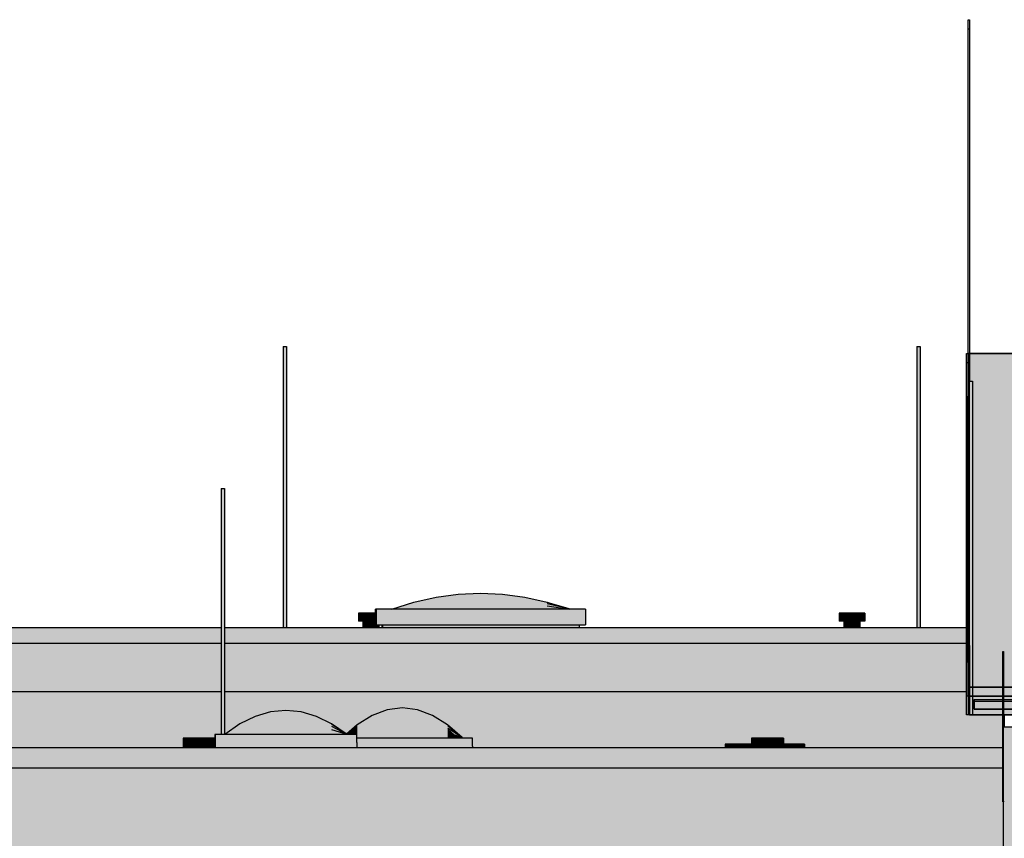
# Model space of a CAD drawing. Header units: metres. Extents: x 0 to 0.84, y 0 to 0.297.
# Tile 17 of 50: x 0.336 to 0.397, y 0.109 to 0.16. Entities that reach past the tile are written whole.
import ezdxf

# ---------------------------------------------------------------- set-up
doc = ezdxf.new("R2010")
doc.units = ezdxf.units.M
doc.header["$XCLIPFRAME"] = 2
doc.layers.add('Standard', color=7, linetype='Continuous', lineweight=25)
picture_1 = doc.add_image_def('image5.jpg', size_in_pixel=(1024, 1024))
picture_2 = doc.add_image_def('image6.png', size_in_pixel=(413, 51))
picture_3 = doc.add_image_def('image7.png', size_in_pixel=(413, 50))

msp = doc.modelspace()

# ---------------------------------------------------------------- hatches: boundary and pattern name
at = {"layer": 'Standard', "linetype": 'Continuous', "lineweight": 25, "transparency": 33554687}
for color, points in [(7, [(0.395183, 0.118575), (0.507168, 0.118575), (0.457536, 0.146885), (0.444427, 0.139404), (0.395091, 0.13945)]), (253, [(0.352307, 0.139889), (0.352271, 0.139889), (0.352271, 0.122299), (0.352307, 0.122299)]), (253, [(0.39194, 0.139889), (0.391903, 0.139889), (0.391903, 0.122299), (0.39194, 0.122299)]), (7, [(0.394998, 0.117999), (0.395091, 0.138874), (0.395091, 0.13945), (0.394998, 0.118575)]), (7, [(0.395091, 0.138874), (0.395183, 0.117999), (0.395183, 0.118575), (0.395091, 0.13945)]), (7, [(0.394998, 0.116848), (0.395091, 0.137723), (0.395091, 0.138874), (0.394998, 0.117999)]), (7, [(0.395091, 0.137723), (0.395183, 0.116848), (0.395183, 0.117999), (0.395091, 0.138874)]), (7, [(0.395183, 0.116848), (0.395091, 0.137723), (0.394998, 0.116848)]), (253, [(0.348426, 0.130989), (0.34839, 0.130989), (0.34839, 0.115616), (0.348426, 0.115616)]), (253, [(0.357063, 0.123199), (0.357063, 0.122699), (0.357357, 0.122699), (0.357357, 0.123199)]), (253, [(0.387147, 0.123199), (0.387147, 0.122699), (0.387441, 0.122699), (0.387441, 0.123199)]), (253, [(0.357506, 0.122699), (0.357322, 0.122699), (0.357322, 0.122299), (0.357506, 0.122299)]), (7, [(0.357506, 0.122699), (0.357322, 0.122699), (0.357322, 0.122322), (0.357481, 0.122423), (0.357506, 0.122441)]), (7, [(0.357756, 0.122699), (0.357506, 0.122699), (0.357506, 0.122441), (0.357756, 0.122521)]), (7, [(0.358006, 0.122699), (0.357756, 0.122699), (0.357756, 0.122521), (0.357979, 0.122521), (0.358006, 0.122529)]), (7, [(0.358024, 0.122699), (0.358006, 0.122699), (0.358006, 0.122529), (0.358024, 0.122529)]), (253, [(0.38759, 0.122699), (0.387406, 0.122699), (0.387406, 0.122299), (0.38759, 0.122299)]), (7, [(0.38759, 0.122699), (0.387406, 0.122699), (0.387406, 0.122322), (0.387565, 0.122423), (0.38759, 0.122441)]), (7, [(0.38784, 0.122699), (0.38759, 0.122699), (0.38759, 0.122441), (0.38784, 0.122521)]), (7, [(0.38809, 0.122699), (0.38784, 0.122699), (0.38784, 0.122521), (0.388063, 0.122521), (0.38809, 0.122529)]), (7, [(0.388272, 0.122699), (0.38809, 0.122699), (0.38809, 0.122529), (0.388272, 0.122529)]), (7, [(0.388339, 0.122699), (0.388272, 0.122699), (0.388272, 0.122529), (0.388315, 0.122481), (0.388339, 0.122481)]), (7, [(0.395183, 0.117999), (0.506814, 0.117999), (0.506814, 0.118499), (0.506883, 0.118499), (0.506883, 0.117999), (0.507168, 0.117999), (0.507168, 0.118575), (0.395183, 0.118575)]), (7, [(0.508083, 0.117699), (0.395482, 0.117699), (0.395482, 0.117628), (0.508083, 0.117628)]), (7, [(0.39727, 0.116099), (0.39736, 0.116099), (0.39736, 0.116848), (0.39727, 0.116848)]), (7, [(0.39727, 0.116099), (0.39727, 0.111399), (0.39731, 0.11144), (0.39731, 0.116099)]), (253, [(0.346122, 0.115374), (0.346122, 0.114799), (0.346489, 0.114799), (0.346489, 0.115374)]), (253, [(0.381688, 0.115374), (0.381688, 0.114799), (0.382055, 0.114799), (0.382055, 0.115374)]), (253, [(0.380014, 0.114999), (0.380014, 0.114799), (0.380308, 0.114799), (0.380308, 0.114999)]), (253, [(0.383378, 0.114999), (0.383378, 0.114799), (0.383672, 0.114799), (0.383672, 0.114999)]), (7, [(0.242263, 0.113799), (0.242263, 0.105599), (0.39731, 0.105599), (0.39731, 0.111399), (0.397277, 0.111399), (0.39727, 0.111399), (0.39727, 0.111399), (0.39727, 0.113499), (0.242363, 0.113499), (0.242363, 0.113799)]), (7, [(0.39727, 0.111399), (0.39727, 0.111399), (0.39731, 0.11144)]), (7, [(0.39727, 0.111399), (0.39731, 0.111399), (0.39731, 0.11144)])]:
    msp.add_hatch(color=color, dxfattribs=at).paths.add_polyline_path(points)
at = {"layer": 'Standard', "linetype": 'Continuous', "lineweight": 25, "true_color": 0xaaaaaa, "transparency": 33554687}
for points in [[(0.352271, 0.139889), (0.352257, 0.139889), (0.352257, 0.122299), (0.352271, 0.122299)], [(0.391903, 0.139889), (0.391889, 0.139889), (0.391889, 0.122299), (0.391903, 0.122299)], [(0.34839, 0.130989), (0.348376, 0.130989), (0.348376, 0.115616), (0.34839, 0.115616)], [(0.356954, 0.123199), (0.356954, 0.122699), (0.357063, 0.122699), (0.357063, 0.123199)], [(0.387039, 0.123199), (0.387039, 0.122699), (0.387147, 0.122699), (0.387147, 0.123199)], [(0.357322, 0.122699), (0.357254, 0.122699), (0.357254, 0.122299), (0.357322, 0.122299)], [(0.387406, 0.122699), (0.387339, 0.122699), (0.387339, 0.122299), (0.387406, 0.122299)], [(0.345986, 0.115374), (0.345986, 0.114799), (0.346122, 0.114799), (0.346122, 0.115374)], [(0.381552, 0.115374), (0.381552, 0.114799), (0.381688, 0.114799), (0.381688, 0.115374)], [(0.379905, 0.114999), (0.379905, 0.114799), (0.380014, 0.114799), (0.380014, 0.114999)], [(0.383269, 0.114999), (0.383269, 0.114799), (0.383378, 0.114799), (0.383378, 0.114999)]]:
    msp.add_hatch(color=253, dxfattribs=at).paths.add_polyline_path(points)
at = {"layer": 'Standard', "linetype": 'Continuous', "lineweight": 25, "true_color": 0xbababa, "transparency": 33554687}
for points in [[(0.352358, 0.139889), (0.352307, 0.139889), (0.352307, 0.122299), (0.352358, 0.122299)], [(0.39199, 0.139889), (0.39194, 0.139889), (0.39194, 0.122299), (0.39199, 0.122299)], [(0.348476, 0.130989), (0.348426, 0.130989), (0.348426, 0.115616), (0.348476, 0.115616)], [(0.357357, 0.123199), (0.357357, 0.122699), (0.357757, 0.122699), (0.357757, 0.123199)], [(0.387441, 0.123199), (0.387441, 0.122699), (0.387841, 0.122699), (0.387841, 0.123199)], [(0.357756, 0.122699), (0.357506, 0.122699), (0.357506, 0.122299), (0.357756, 0.122299)], [(0.38784, 0.122699), (0.38759, 0.122699), (0.38759, 0.122299), (0.38784, 0.122299)], [(0.346489, 0.115374), (0.346489, 0.114799), (0.34699, 0.114799), (0.34699, 0.115374)], [(0.382055, 0.115374), (0.382055, 0.114799), (0.382556, 0.114799), (0.382556, 0.115374)], [(0.380308, 0.114999), (0.380308, 0.114799), (0.380708, 0.114799), (0.380708, 0.114999)], [(0.383672, 0.114999), (0.383672, 0.114799), (0.384072, 0.114799), (0.384072, 0.114999)]]:
    msp.add_hatch(color=9, dxfattribs=at).paths.add_polyline_path(points)
at = {"layer": 'Standard', "linetype": 'Continuous', "lineweight": 25, "true_color": 0xc2c2c2, "transparency": 33554687}
for points in [[(0.352407, 0.139889), (0.352358, 0.139889), (0.352358, 0.122299), (0.352407, 0.122299)], [(0.39204, 0.139889), (0.39199, 0.139889), (0.39199, 0.122299), (0.39204, 0.122299)], [(0.348526, 0.130989), (0.348476, 0.130989), (0.348476, 0.115616), (0.348526, 0.115616)], [(0.357757, 0.123199), (0.357757, 0.122699), (0.358024, 0.122699), (0.358024, 0.123199)], [(0.387841, 0.123199), (0.387841, 0.122699), (0.388241, 0.122699), (0.388241, 0.123199)], [(0.358006, 0.122699), (0.357756, 0.122699), (0.357756, 0.122299), (0.358006, 0.122299)], [(0.38809, 0.122699), (0.38784, 0.122699), (0.38784, 0.122299), (0.38809, 0.122299)], [(0.34699, 0.115374), (0.34699, 0.114799), (0.347489, 0.114799), (0.347489, 0.115374)], [(0.382556, 0.115374), (0.382556, 0.114799), (0.383055, 0.114799), (0.383055, 0.115374)], [(0.380708, 0.114999), (0.380708, 0.114799), (0.381108, 0.114799), (0.381108, 0.114999)], [(0.384072, 0.114999), (0.384072, 0.114799), (0.384472, 0.114799), (0.384472, 0.114999)]]:
    msp.add_hatch(color=9, dxfattribs=at).paths.add_polyline_path(points)
at = {"layer": 'Standard', "linetype": 'Continuous', "lineweight": 25, "true_color": 0xc3c3c3, "transparency": 33554687}
for points in [[(0.352444, 0.139889), (0.352407, 0.139889), (0.352407, 0.122299), (0.352444, 0.122299)], [(0.392076, 0.139889), (0.39204, 0.139889), (0.39204, 0.122299), (0.392076, 0.122299)], [(0.348563, 0.130989), (0.348526, 0.130989), (0.348526, 0.115616), (0.348563, 0.115616)], [(0.388241, 0.123199), (0.388241, 0.122699), (0.388533, 0.122699), (0.388533, 0.123199)], [(0.358062, 0.12246), (0.358024, 0.12246), (0.358024, 0.122699), (0.358006, 0.122699), (0.358006, 0.122299), (0.358188, 0.122299), (0.358188, 0.12246)], [(0.388272, 0.122699), (0.38809, 0.122699), (0.38809, 0.122299), (0.388272, 0.122299)], [(0.347489, 0.115374), (0.347489, 0.114799), (0.347854, 0.114799), (0.347854, 0.115374)], [(0.383055, 0.115374), (0.383055, 0.114799), (0.383269, 0.114799), (0.383269, 0.114999), (0.383378, 0.114999), (0.38342, 0.114999), (0.38342, 0.115374)], [(0.381108, 0.114999), (0.381108, 0.114799), (0.3814, 0.114799), (0.3814, 0.114999)], [(0.384472, 0.114999), (0.384472, 0.114799), (0.384763, 0.114799), (0.384763, 0.114999)]]:
    msp.add_hatch(color=9, dxfattribs=at).paths.add_polyline_path(points)
at = {"layer": 'Standard', "linetype": 'Continuous', "lineweight": 25, "true_color": 0xbdbdbd, "transparency": 33554687}
for points in [[(0.352457, 0.139889), (0.352444, 0.139889), (0.352444, 0.122299), (0.352457, 0.122299)], [(0.392089, 0.139889), (0.392076, 0.139889), (0.392076, 0.122299), (0.392089, 0.122299)], [(0.348576, 0.130989), (0.348563, 0.130989), (0.348563, 0.115616), (0.348576, 0.115616)], [(0.388533, 0.123199), (0.388533, 0.122699), (0.388638, 0.122699), (0.388638, 0.123199)], [(0.388339, 0.122699), (0.388272, 0.122699), (0.388272, 0.122299), (0.388339, 0.122299)], [(0.358188, 0.122299), (0.358254, 0.122299), (0.358254, 0.12246), (0.358188, 0.12246)], [(0.347854, 0.115374), (0.347854, 0.114799), (0.347986, 0.114799), (0.347986, 0.115374)], [(0.38342, 0.115374), (0.38342, 0.114999), (0.383552, 0.114999), (0.383552, 0.115374)], [(0.3814, 0.114999), (0.3814, 0.114799), (0.381505, 0.114799), (0.381505, 0.114999)], [(0.384763, 0.114999), (0.384763, 0.114799), (0.384869, 0.114799), (0.384869, 0.114999)]]:
    msp.add_hatch(color=9, dxfattribs=at).paths.add_polyline_path(points)
at = {"layer": 'Standard', "linetype": 'Continuous', "lineweight": 25, "true_color": 0xcce1ea, "transparency": 33554687}
for points in [[(0.364593, 0.12446), (0.363205, 0.124397), (0.364597, 0.124397)], [(0.363209, 0.124339), (0.364597, 0.124397), (0.363205, 0.124397)], [(0.357829, 0.116445), (0.356886, 0.116), (0.357831, 0.116)]]:
    msp.add_hatch(color=254, dxfattribs=at).paths.add_polyline_path(points)
at = {"layer": 'Standard', "linetype": 'Continuous', "lineweight": 25, "true_color": 0xcde3ec, "transparency": 33554687}
for points in [[(0.364593, 0.12446), (0.364597, 0.124397), (0.36598, 0.124397)], [(0.365984, 0.124339), (0.36598, 0.124397), (0.364597, 0.124397)]]:
    msp.add_hatch(color=254, dxfattribs=at).paths.add_polyline_path(points)
at = {"layer": 'Standard', "linetype": 'Continuous', "lineweight": 25, "true_color": 0xc6dbe4, "transparency": 33554687}
for points in [[(0.36043, 0.123897), (0.359043, 0.12346), (0.360434, 0.12387)], [(0.359047, 0.12346), (0.360434, 0.12387), (0.359043, 0.12346)], [(0.359039, 0.12346), (0.359043, 0.12346), (0.359103, 0.123479)], [(0.357826, 0.116713), (0.356883, 0.116156), (0.357829, 0.116445)], [(0.356886, 0.116), (0.357829, 0.116445), (0.356883, 0.116156)], [(0.349555, 0.116108), (0.348599, 0.115616), (0.349557, 0.115903)], [(0.348602, 0.115616), (0.349557, 0.115903), (0.348599, 0.115616)], [(0.348586, 0.115616), (0.348588, 0.115616), (0.348592, 0.115618)]]:
    msp.add_hatch(color=254, dxfattribs=at).paths.add_polyline_path(points)
at = {"layer": 'Standard', "linetype": 'Continuous', "lineweight": 25, "true_color": 0xc7dce5, "transparency": 33554687}
for points in [[(0.360434, 0.12387), (0.359047, 0.12346), (0.360438, 0.123788)], [(0.359035, 0.12346), (0.359039, 0.12346), (0.359055, 0.123465)], [(0.359051, 0.12346), (0.360438, 0.123788), (0.359047, 0.12346)], [(0.358766, 0.117158), (0.357823, 0.116802), (0.358769, 0.117047)], [(0.357826, 0.116713), (0.358769, 0.117047), (0.357823, 0.116802)]]:
    msp.add_hatch(color=254, dxfattribs=at).paths.add_polyline_path(points)
at = {"layer": 'Standard', "linetype": 'Continuous', "lineweight": 25, "true_color": 0xc9dee7, "transparency": 33554687}
for points in [[(0.361818, 0.12421), (0.36043, 0.123897), (0.361822, 0.124163)], [(0.359031, 0.12346), (0.359035, 0.12346), (0.359042, 0.123461), (0.359046, 0.123462)], [(0.359055, 0.12346), (0.360442, 0.123651), (0.359051, 0.12346)]]:
    msp.add_hatch(color=254, dxfattribs=at).paths.add_polyline_path(points)
at = {"layer": 'Standard', "linetype": 'Continuous', "lineweight": 25, "true_color": 0xc8dde6, "transparency": 33554687}
for points in [[(0.360434, 0.12387), (0.361822, 0.124163), (0.36043, 0.123897)], [(0.350507, 0.11667), (0.349552, 0.116231), (0.35051, 0.11646)], [(0.349555, 0.116108), (0.35051, 0.11646), (0.349552, 0.116231)], [(0.35146, 0.117022), (0.350505, 0.116741), (0.351463, 0.116934)], [(0.350507, 0.11667), (0.351463, 0.116934), (0.350505, 0.116741)]]:
    msp.add_hatch(color=254, dxfattribs=at).paths.add_polyline_path(points)
at = {"layer": 'Standard', "linetype": 'Continuous', "lineweight": 25, "true_color": 0xcbe0e9, "transparency": 33554687}
for points in [[(0.361822, 0.124163), (0.360434, 0.12387), (0.361826, 0.124022)], [(0.363205, 0.124397), (0.361818, 0.12421), (0.363209, 0.124339)], [(0.361822, 0.124163), (0.363209, 0.124339), (0.361818, 0.12421)], [(0.356888, 0.11574), (0.356886, 0.116), (0.356465, 0.115616), (0.356541, 0.115616)]]:
    msp.add_hatch(color=254, dxfattribs=at).paths.add_polyline_path(points)
at = {"layer": 'Standard', "linetype": 'Continuous', "lineweight": 25, "true_color": 0xcadfe8, "transparency": 33554687}
for points in [[(0.360438, 0.123788), (0.361826, 0.124022), (0.360434, 0.12387)], [(0.360438, 0.123788), (0.359051, 0.12346), (0.360442, 0.123651)]]:
    msp.add_hatch(color=254, dxfattribs=at).paths.add_polyline_path(points)
at = {"layer": 'Standard', "linetype": 'Continuous', "lineweight": 25, "true_color": 0xcde2eb, "transparency": 33554687}
for points in [[(0.361826, 0.124022), (0.360438, 0.123788), (0.36183, 0.123788)], [(0.363209, 0.124339), (0.361822, 0.124163), (0.363213, 0.124163)], [(0.361826, 0.124022), (0.363213, 0.124163), (0.361822, 0.124163)], [(0.360442, 0.123651), (0.359055, 0.12346), (0.360446, 0.12346)], [(0.360442, 0.123651), (0.36183, 0.123788), (0.360438, 0.123788)], [(0.352416, 0.117116), (0.35146, 0.117022), (0.352418, 0.117022)], [(0.358769, 0.117047), (0.357826, 0.116713), (0.358772, 0.116713)], [(0.359709, 0.117277), (0.358766, 0.117158), (0.359712, 0.117158)], [(0.358769, 0.117047), (0.359712, 0.117158), (0.358766, 0.117158)], [(0.35051, 0.11646), (0.349555, 0.116108), (0.350513, 0.116108)], [(0.351463, 0.116934), (0.350507, 0.11667), (0.351466, 0.11667)], [(0.35051, 0.11646), (0.351466, 0.11667), (0.350507, 0.11667)], [(0.351463, 0.116934), (0.352418, 0.117022), (0.35146, 0.117022)], [(0.357829, 0.116445), (0.358772, 0.116713), (0.357826, 0.116713)], [(0.349557, 0.115903), (0.348602, 0.115616), (0.34956, 0.115616)], [(0.349557, 0.115903), (0.350513, 0.116108), (0.349555, 0.116108)], [(0.356888, 0.11574), (0.357831, 0.116), (0.356886, 0.116)], [(0.356888, 0.11574), (0.356541, 0.115616), (0.35685, 0.115616), (0.35685, 0.115571), (0.35689, 0.115571)], [(0.35689, 0.115571), (0.35685, 0.115571), (0.35685, 0.115564)]]:
    msp.add_hatch(color=254, dxfattribs=at).paths.add_polyline_path(points)
at = {"layer": 'Standard', "linetype": 'Continuous', "lineweight": 25, "true_color": 0xcee4ed, "transparency": 33554687}
for points in [[(0.363213, 0.124163), (0.361826, 0.124022), (0.363217, 0.12387)], [(0.36183, 0.123788), (0.363217, 0.12387), (0.361826, 0.124022)], [(0.364597, 0.124397), (0.363209, 0.124339), (0.364601, 0.12421)], [(0.363213, 0.124163), (0.364601, 0.12421), (0.363209, 0.124339)], [(0.367372, 0.124163), (0.367368, 0.12421), (0.365984, 0.124339)], [(0.360446, 0.12346), (0.361834, 0.12346), (0.360442, 0.123651)], [(0.368771, 0.12346), (0.368767, 0.123651), (0.367384, 0.12346)], [(0.356888, 0.11574), (0.35689, 0.115571), (0.357831, 0.116)]]:
    msp.add_hatch(color=254, dxfattribs=at).paths.add_polyline_path(points)
at = {"layer": 'Standard', "linetype": 'Continuous', "lineweight": 25, "true_color": 0xd1e7f0, "transparency": 33554687}
for points in [[(0.363217, 0.12387), (0.36183, 0.123788), (0.363221, 0.12346)], [(0.364601, 0.12421), (0.364605, 0.123897), (0.365988, 0.124163)], [(0.365992, 0.12387), (0.365988, 0.124163), (0.364605, 0.123897)], [(0.365984, 0.124339), (0.365988, 0.124163), (0.367372, 0.124163)], [(0.367372, 0.124163), (0.367376, 0.124022), (0.368759, 0.12387)], [(0.368759, 0.12387), (0.368763, 0.123788), (0.370131, 0.123465)], [(0.361834, 0.12346), (0.363221, 0.12346), (0.36183, 0.123788)], [(0.367384, 0.12346), (0.36738, 0.123788), (0.365996, 0.12346)], [(0.368767, 0.123651), (0.368771, 0.12346), (0.370155, 0.12346)], [(0.359712, 0.117158), (0.358769, 0.117047), (0.359714, 0.116802)], [(0.359709, 0.117277), (0.359712, 0.117158), (0.360652, 0.117158)], [(0.350513, 0.116108), (0.351468, 0.116231), (0.35051, 0.11646)], [(0.358772, 0.116713), (0.357829, 0.116445), (0.358774, 0.116156)], [(0.356891, 0.115377), (0.35685, 0.115386), (0.35685, 0.115377)], [(0.36302, 0.115377), (0.363019, 0.115481), (0.362549, 0.115377)]]:
    msp.add_hatch(color=254, dxfattribs=at).paths.add_polyline_path(points)
at = {"layer": 'Standard', "linetype": 'Continuous', "lineweight": 25, "true_color": 0xd0e6ef, "transparency": 33554687}
for points in [[(0.364601, 0.12421), (0.363213, 0.124163), (0.364605, 0.123897)], [(0.363217, 0.12387), (0.364605, 0.123897), (0.363213, 0.124163)], [(0.367376, 0.124022), (0.367372, 0.124163), (0.365988, 0.124163)], [(0.36738, 0.123788), (0.367376, 0.124022), (0.365992, 0.12387)], [(0.367368, 0.12421), (0.367372, 0.124163), (0.368755, 0.123897)], [(0.368763, 0.123788), (0.368759, 0.12387), (0.367376, 0.124022)], [(0.368755, 0.123897), (0.368759, 0.12387), (0.370082, 0.123479)], [(0.368767, 0.123651), (0.368763, 0.123788), (0.36738, 0.123788)], [(0.352416, 0.117116), (0.352418, 0.117022), (0.353371, 0.117022)], [(0.360655, 0.117047), (0.360652, 0.117158), (0.359712, 0.117158)], [(0.351466, 0.11667), (0.35051, 0.11646), (0.351468, 0.116231)], [(0.352418, 0.117022), (0.351463, 0.116934), (0.352421, 0.116741)], [(0.351466, 0.11667), (0.352421, 0.116741), (0.351463, 0.116934)], [(0.35689, 0.115571), (0.35685, 0.115564), (0.35685, 0.115386), (0.356891, 0.115377)]]:
    msp.add_hatch(color=254, dxfattribs=at).paths.add_polyline_path(points)
at = {"layer": 'Standard', "linetype": 'Continuous', "lineweight": 25, "true_color": 0xd2e8f1, "transparency": 33554687}
for points in [[(0.364605, 0.123897), (0.363217, 0.12387), (0.364609, 0.12346)], [(0.363221, 0.12346), (0.364609, 0.12346), (0.363217, 0.12387)], [(0.365996, 0.12346), (0.365992, 0.12387), (0.364609, 0.12346)], [(0.365988, 0.124163), (0.365992, 0.12387), (0.367376, 0.124022)], [(0.367376, 0.124022), (0.36738, 0.123788), (0.368763, 0.123788)], [(0.368763, 0.123788), (0.368767, 0.123651), (0.370145, 0.123461)], [(0.358772, 0.116713), (0.359714, 0.116802), (0.358769, 0.117047)], [(0.353371, 0.117022), (0.353374, 0.116934), (0.354326, 0.116741)], [(0.354329, 0.11667), (0.354326, 0.116741), (0.353374, 0.116934)], [(0.355285, 0.116231), (0.355282, 0.116272), (0.354329, 0.11667)], [(0.357831, 0.116), (0.358774, 0.116156), (0.357829, 0.116445)], [(0.350513, 0.116108), (0.349557, 0.115903), (0.350516, 0.115616)], [(0.34956, 0.115616), (0.350516, 0.115616), (0.349557, 0.115903)], [(0.355293, 0.115616), (0.35529, 0.115903), (0.354337, 0.115616)]]:
    msp.add_hatch(color=254, dxfattribs=at).paths.add_polyline_path(points)
at = {"layer": 'Standard', "linetype": 'Continuous', "lineweight": 25, "true_color": 0xcfe5ee, "transparency": 33554687}
for points in [[(0.364597, 0.124397), (0.364601, 0.12421), (0.365984, 0.124339)], [(0.365988, 0.124163), (0.365984, 0.124339), (0.364601, 0.12421)], [(0.36598, 0.124397), (0.365984, 0.124339), (0.367368, 0.12421)], [(0.368759, 0.12387), (0.368755, 0.123897), (0.367372, 0.124163)], [(0.36183, 0.123788), (0.360442, 0.123651), (0.361834, 0.12346)], [(0.353374, 0.116934), (0.353371, 0.117022), (0.352418, 0.117022)]]:
    msp.add_hatch(color=254, dxfattribs=at).paths.add_polyline_path(points)
at = {"layer": 'Standard', "linetype": 'Continuous', "lineweight": 25, "true_color": 0xd3e9f2, "transparency": 33554687}
for points in [[(0.364605, 0.123897), (0.364609, 0.12346), (0.365992, 0.12387)], [(0.365992, 0.12387), (0.365996, 0.12346), (0.36738, 0.123788)], [(0.36738, 0.123788), (0.367384, 0.12346), (0.368767, 0.123651)], [(0.360652, 0.117158), (0.360655, 0.117047), (0.361595, 0.116802)], [(0.361598, 0.116713), (0.361595, 0.116802), (0.360655, 0.117047)], [(0.353376, 0.11667), (0.353374, 0.116934), (0.352421, 0.116741)], [(0.354326, 0.116741), (0.354329, 0.11667), (0.355282, 0.116272)], [(0.362541, 0.116156), (0.362538, 0.116208), (0.361598, 0.116713)], [(0.355282, 0.116272), (0.355285, 0.116231), (0.356197, 0.115644)], [(0.363019, 0.115481), (0.363018, 0.115571), (0.362547, 0.115571)]]:
    msp.add_hatch(color=254, dxfattribs=at).paths.add_polyline_path(points)
at = {"layer": 'Standard', "linetype": 'Continuous', "lineweight": 25, "true_color": 0xd8d8d8, "transparency": 33554687}
for points in [[(0.358062, 0.12346), (0.358024, 0.12346), (0.358024, 0.12246), (0.358062, 0.12246)], [(0.358461, 0.12246), (0.358425, 0.12246), (0.358425, 0.122299), (0.358461, 0.122299)], [(0.370761, 0.12246), (0.358461, 0.12246), (0.358461, 0.122299), (0.370761, 0.122299)], [(0.348006, 0.115616), (0.347981, 0.115616), (0.347981, 0.115374), (0.347986, 0.115374), (0.347986, 0.115116), (0.348006, 0.115116)], [(0.348006, 0.115116), (0.347986, 0.115116), (0.347986, 0.114799), (0.348006, 0.114799)]]:
    msp.add_hatch(color=254, dxfattribs=at).paths.add_polyline_path(points)
at = {"layer": 'Standard', "linetype": 'Continuous', "lineweight": 25, "true_color": 0xf3f3f3, "transparency": 33554687}
for points in [[(0.371162, 0.12346), (0.358062, 0.12346), (0.358062, 0.12246), (0.371162, 0.12246)], [(0.35685, 0.115616), (0.348006, 0.115616), (0.348006, 0.115116), (0.35685, 0.115116)], [(0.364093, 0.115377), (0.35685, 0.115377), (0.35685, 0.115116), (0.35685, 0.114877), (0.364093, 0.114877)], [(0.35685, 0.115116), (0.348006, 0.115116), (0.348006, 0.114799), (0.35685, 0.114799)], [(0.364093, 0.114877), (0.35685, 0.114877), (0.35685, 0.114799), (0.364093, 0.114799)]]:
    msp.add_hatch(color=7, dxfattribs=at).paths.add_polyline_path(points)
at = {"layer": 'Standard', "linetype": 'Continuous', "lineweight": 25, "true_color": 0xd1d1d1, "transparency": 33554687}
h = msp.add_hatch(color=254, dxfattribs=at)
h.paths.add_polyline_path([(0.241564, 0.122299), (0.241564, 0.120999), (0.241865, 0.120999), (0.241865, 0.121299), (0.241965, 0.121299), (0.303635, 0.121299), (0.303635, 0.122299)])
h.paths.add_polyline_path([(0.348376, 0.121299), (0.348376, 0.122299), (0.303835, 0.122299), (0.303835, 0.121299)])
h.paths.add_polyline_path([(0.39501, 0.121299), (0.395015, 0.122299), (0.348576, 0.122299), (0.348576, 0.121299)])
at = {"layer": 'Standard', "linetype": 'Continuous', "lineweight": 25, "true_color": 0xf3f3f3, "transparency": 33554687}
h = msp.add_hatch(color=7, dxfattribs=at)
h.paths.add_polyline_path([(0.241965, 0.121299), (0.241965, 0.118299), (0.303635, 0.118299), (0.303635, 0.121299)])
h.paths.add_polyline_path([(0.348376, 0.118299), (0.348376, 0.121299), (0.303835, 0.121299), (0.303835, 0.118299)])
h.paths.add_polyline_path([(0.394998, 0.118299), (0.394998, 0.118575), (0.39501, 0.121299), (0.348576, 0.121299), (0.348576, 0.118299)])
h = msp.add_hatch(color=7, dxfattribs=at)
h.paths.add_polyline_path([(0.395183, 0.116848), (0.394998, 0.116848), (0.394998, 0.117999), (0.394998, 0.118299), (0.348576, 0.118299), (0.348576, 0.115616), (0.348586, 0.115616), (0.348592, 0.115618), (0.348602, 0.115623), (0.348634, 0.115644), (0.349549, 0.116272), (0.350505, 0.116741), (0.35146, 0.117022), (0.352416, 0.117116), (0.353371, 0.117022), (0.354326, 0.116741), (0.355282, 0.116272), (0.356197, 0.115644), (0.356222, 0.115628), (0.35688, 0.116208), (0.357823, 0.116802), (0.358766, 0.117158), (0.359709, 0.117277), (0.360652, 0.117158), (0.361595, 0.116802), (0.362538, 0.116208), (0.363441, 0.115412), (0.363473, 0.115385), (0.363482, 0.11538), (0.363487, 0.115377), (0.36349, 0.115377), (0.364093, 0.115377), (0.364093, 0.114877), (0.364093, 0.114799), (0.379905, 0.114799), (0.379905, 0.114999), (0.380014, 0.114999), (0.380308, 0.114999), (0.380708, 0.114999), (0.381108, 0.114999), (0.3814, 0.114999), (0.381505, 0.114999), (0.381505, 0.114799), (0.381552, 0.114799), (0.381552, 0.115374), (0.381688, 0.115374), (0.382055, 0.115374), (0.382556, 0.115374), (0.383055, 0.115374), (0.38342, 0.115374), (0.383552, 0.115374), (0.383552, 0.114999), (0.383672, 0.114999), (0.384072, 0.114999), (0.384472, 0.114999), (0.384763, 0.114999), (0.384869, 0.114999), (0.384869, 0.114799), (0.39727, 0.114799), (0.39727, 0.116099), (0.39727, 0.116848)])
h.paths.add_polyline_path([(0.241965, 0.118299), (0.241965, 0.114551), (0.242163, 0.114551), (0.242163, 0.114799), (0.242363, 0.114799), (0.242463, 0.114799), (0.289444, 0.114799), (0.289444, 0.114999), (0.289552, 0.114999), (0.289846, 0.114999), (0.290247, 0.114999), (0.290646, 0.114999), (0.290698, 0.114999), (0.290698, 0.115299), (0.290807, 0.115299), (0.2911, 0.115299), (0.291501, 0.115299), (0.2919, 0.115299), (0.292192, 0.115299), (0.292298, 0.115299), (0.292298, 0.114799), (0.301307, 0.114799), (0.301307, 0.115352), (0.301307, 0.115852), (0.301337, 0.115852), (0.301911, 0.115852), (0.301915, 0.115853), (0.301921, 0.115856), (0.301931, 0.115864), (0.301968, 0.115899), (0.302748, 0.116683), (0.303573, 0.117277), (0.303635, 0.117304), (0.303635, 0.118299)])
h.paths.add_polyline_path([(0.304399, 0.117633), (0.305224, 0.117752), (0.30605, 0.117633), (0.306875, 0.117277), (0.307701, 0.116683), (0.30848, 0.115899), (0.308517, 0.115864), (0.308528, 0.115856), (0.308534, 0.115853), (0.308537, 0.115852), (0.309141, 0.115852), (0.309141, 0.115352), (0.309141, 0.114799), (0.316925, 0.114799), (0.316925, 0.115374), (0.317061, 0.115374), (0.317428, 0.115374), (0.317929, 0.115374), (0.318428, 0.115374), (0.318793, 0.115374), (0.318925, 0.115374), (0.318925, 0.114799), (0.322969, 0.114799), (0.322969, 0.114999), (0.323077, 0.114999), (0.323371, 0.114999), (0.323772, 0.114999), (0.324171, 0.114999), (0.324463, 0.114999), (0.324569, 0.114999), (0.324569, 0.114799), (0.345986, 0.114799), (0.345986, 0.115374), (0.346122, 0.115374), (0.346489, 0.115374), (0.34699, 0.115374), (0.347489, 0.115374), (0.347854, 0.115374), (0.347981, 0.115374), (0.347981, 0.115616), (0.348006, 0.115616), (0.348376, 0.115616), (0.348376, 0.118299), (0.303835, 0.118299), (0.303835, 0.11739)])
at = {"layer": 'Standard', "linetype": 'Continuous', "lineweight": 25, "transparency": 33554687}
h = msp.add_hatch(color=7, dxfattribs=at)
h.paths.add_polyline_path([(0.394998, 0.118299), (0.348576, 0.118299), (0.348576, 0.118128), (0.394998, 0.118087)])
h.paths.add_polyline_path([(0.241965, 0.118299), (0.241965, 0.118224), (0.303635, 0.118168), (0.303635, 0.118299)])
h.paths.add_polyline_path([(0.348376, 0.118299), (0.303835, 0.118299), (0.303835, 0.118168), (0.348376, 0.118128)])
h = msp.add_hatch(color=7, dxfattribs=at)
h.paths.add_polyline_path([(0.395183, 0.116848), (0.503809, 0.116848), (0.503766, 0.117133), (0.503761, 0.11716), (0.503756, 0.117175), (0.503756, 0.117199), (0.395482, 0.117199), (0.395482, 0.117699), (0.395482, 0.117699), (0.395482, 0.117799), (0.486948, 0.117799), (0.506883, 0.117799), (0.507168, 0.117799), (0.507168, 0.117899), (0.506814, 0.117899), (0.506814, 0.117999), (0.395183, 0.117999)])
h.paths.add_polyline_path([(0.507168, 0.116848), (0.507168, 0.117199), (0.505062, 0.117199), (0.505062, 0.117175), (0.50506, 0.117168), (0.505058, 0.11716), (0.505053, 0.117133), (0.505011, 0.116848)])
h = msp.add_hatch(color=7, dxfattribs=at)
h.paths.add_polyline_path([(0.395183, 0.116848), (0.503809, 0.116848), (0.503766, 0.117133), (0.503761, 0.11716), (0.503756, 0.117175), (0.503756, 0.117199), (0.395482, 0.117199), (0.395482, 0.117298), (0.395429, 0.117246), (0.395183, 0.117246)])
h.paths.add_polyline_path([(0.506883, 0.117799), (0.507168, 0.117799), (0.507168, 0.117899), (0.506814, 0.117899), (0.506855, 0.117799)])
h.paths.add_polyline_path([(0.507168, 0.116848), (0.507168, 0.116939), (0.507155, 0.116971), (0.506949, 0.116972), (0.506855, 0.117199), (0.505062, 0.117199), (0.505062, 0.117175), (0.50506, 0.117168), (0.505058, 0.11716), (0.505053, 0.117133), (0.505011, 0.116848)])
h.paths.add_polyline_path([(0.507168, 0.117199), (0.507102, 0.117199), (0.507168, 0.117039)])
at = {"layer": 'Standard', "linetype": 'Continuous', "lineweight": 25, "true_color": 0xd1d1d1, "transparency": 33554687}
for points in [[(0.395482, 0.117699), (0.508183, 0.117699), (0.508183, 0.117799), (0.395482, 0.117799)], [(0.395482, 0.117199), (0.508083, 0.117199), (0.508083, 0.117699), (0.395482, 0.117699)], [(0.242363, 0.114799), (0.242363, 0.113499), (0.39727, 0.113499), (0.39727, 0.114799)]]:
    msp.add_hatch(color=254, dxfattribs=at).paths.add_polyline_path(points)
at = {"layer": 'Standard', "linetype": 'Continuous', "lineweight": 25, "true_color": 0xd4ebf4, "transparency": 33554687}
for points in [[(0.359712, 0.117158), (0.359714, 0.116802), (0.360655, 0.117047)], [(0.360657, 0.116713), (0.360655, 0.117047), (0.359714, 0.116802)], [(0.353379, 0.116231), (0.353376, 0.11667), (0.352424, 0.116272)], [(0.354335, 0.116108), (0.354332, 0.11646), (0.353379, 0.116231)], [(0.359714, 0.116802), (0.358772, 0.116713), (0.359717, 0.116208)], [(0.358774, 0.116156), (0.359717, 0.116208), (0.358772, 0.116713)], [(0.361595, 0.116802), (0.361598, 0.116713), (0.362538, 0.116208)], [(0.362543, 0.116), (0.362541, 0.116156), (0.3616, 0.116445)], [(0.351468, 0.116231), (0.350513, 0.116108), (0.351471, 0.115616)], [(0.350516, 0.115616), (0.351471, 0.115616), (0.350513, 0.116108)], [(0.354337, 0.115616), (0.354335, 0.116108), (0.353382, 0.115616)], [(0.355285, 0.116231), (0.355287, 0.116108), (0.356229, 0.115623)], [(0.357831, 0.116), (0.35689, 0.115571), (0.357834, 0.115377)], [(0.358774, 0.116156), (0.357831, 0.116), (0.358777, 0.115377)], [(0.362543, 0.116), (0.363018, 0.115571), (0.363482, 0.11538)], [(0.363018, 0.115571), (0.363019, 0.115481), (0.363487, 0.115377)]]:
    msp.add_hatch(color=254, dxfattribs=at).paths.add_polyline_path(points)
at = {"layer": 'Standard', "linetype": 'Continuous', "lineweight": 25, "true_color": 0xd7edf7, "transparency": 33554687}
for points in [[(0.360655, 0.117047), (0.360657, 0.116713), (0.361598, 0.116713)], [(0.353376, 0.11667), (0.353379, 0.116231), (0.354332, 0.11646)], [(0.354332, 0.11646), (0.354335, 0.116108), (0.355287, 0.116108)], [(0.359714, 0.116802), (0.359717, 0.116208), (0.360657, 0.116713)], [(0.361603, 0.116), (0.3616, 0.116445), (0.36066, 0.116156)], [(0.361598, 0.116713), (0.3616, 0.116445), (0.362541, 0.116156)], [(0.352424, 0.116272), (0.352426, 0.115616), (0.353379, 0.116231)], [(0.354335, 0.116108), (0.354337, 0.115616), (0.35529, 0.115903)], [(0.359717, 0.116208), (0.358774, 0.116156), (0.35972, 0.115377)], [(0.358777, 0.115377), (0.35972, 0.115377), (0.358774, 0.116156)], [(0.360663, 0.115377), (0.36066, 0.116156), (0.35972, 0.115377)], [(0.362546, 0.11574), (0.362547, 0.115571), (0.363018, 0.115571)]]:
    msp.add_hatch(color=254, dxfattribs=at).paths.add_polyline_path(points)
at = {"layer": 'Standard', "linetype": 'Continuous', "lineweight": 25, "true_color": 0xc5d9e2, "transparency": 33554687}
for points in [[(0.350505, 0.116741), (0.349549, 0.116272), (0.350507, 0.11667)], [(0.349552, 0.116231), (0.350507, 0.11667), (0.349549, 0.116272)]]:
    msp.add_hatch(color=254, dxfattribs=at).paths.add_polyline_path(points)
at = {"layer": 'Standard', "linetype": 'Continuous', "lineweight": 25, "true_color": 0xd4eaf3, "transparency": 33554687}
for points in [[(0.352421, 0.116741), (0.351466, 0.11667), (0.352424, 0.116272)], [(0.351468, 0.116231), (0.352424, 0.116272), (0.351466, 0.11667)], [(0.352418, 0.117022), (0.352421, 0.116741), (0.353374, 0.116934)], [(0.354332, 0.11646), (0.354329, 0.11667), (0.353376, 0.11667)], [(0.355287, 0.116108), (0.355285, 0.116231), (0.354332, 0.11646)], [(0.35529, 0.115903), (0.355287, 0.116108), (0.354335, 0.116108)], [(0.362538, 0.116208), (0.362541, 0.116156), (0.363441, 0.115412)], [(0.356891, 0.115377), (0.357834, 0.115377), (0.35689, 0.115571)], [(0.362549, 0.115377), (0.362547, 0.115571), (0.361606, 0.115377)], [(0.363019, 0.115481), (0.36302, 0.115377), (0.36349, 0.115377)]]:
    msp.add_hatch(color=254, dxfattribs=at).paths.add_polyline_path(points)
at = {"layer": 'Standard', "linetype": 'Continuous', "lineweight": 25, "true_color": 0xd5ebf5, "transparency": 33554687}
for points in [[(0.352421, 0.116741), (0.352424, 0.116272), (0.353376, 0.11667)], [(0.353374, 0.116934), (0.353376, 0.11667), (0.354329, 0.11667)], [(0.354329, 0.11667), (0.354332, 0.11646), (0.355285, 0.116231)], [(0.3616, 0.116445), (0.361598, 0.116713), (0.360657, 0.116713)], [(0.352424, 0.116272), (0.351468, 0.116231), (0.352426, 0.115616)], [(0.355287, 0.116108), (0.35529, 0.115903), (0.356239, 0.115618)], [(0.35529, 0.115903), (0.355293, 0.115616), (0.356245, 0.115616)], [(0.362546, 0.11574), (0.362543, 0.116), (0.361603, 0.116)], [(0.362541, 0.116156), (0.362543, 0.116), (0.363473, 0.115385)], [(0.362546, 0.11574), (0.363018, 0.115571), (0.362543, 0.116)]]:
    msp.add_hatch(color=254, dxfattribs=at).paths.add_polyline_path(points)
at = {"layer": 'Standard', "linetype": 'Continuous', "lineweight": 25, "true_color": 0xc2d6df, "transparency": 33554687}
for points in [[(0.357823, 0.116802), (0.35688, 0.116208), (0.357826, 0.116713)], [(0.356883, 0.116156), (0.357826, 0.116713), (0.35688, 0.116208)], [(0.348599, 0.115616), (0.349555, 0.116108), (0.348596, 0.115616)], [(0.356886, 0.116), (0.356304, 0.115616), (0.356465, 0.115616)], [(0.348588, 0.115616), (0.348591, 0.115616), (0.348602, 0.115623)]]:
    msp.add_hatch(color=254, dxfattribs=at).paths.add_polyline_path(points)
at = {"layer": 'Standard', "linetype": 'Continuous', "lineweight": 25, "true_color": 0xd6ecf6, "transparency": 33554687}
for points in [[(0.36066, 0.116156), (0.360657, 0.116713), (0.359717, 0.116208)], [(0.351471, 0.115616), (0.352426, 0.115616), (0.351468, 0.116231)], [(0.353382, 0.115616), (0.353379, 0.116231), (0.352426, 0.115616)], [(0.357834, 0.115377), (0.358777, 0.115377), (0.357831, 0.116)], [(0.361606, 0.115377), (0.361603, 0.116), (0.360663, 0.115377)], [(0.362546, 0.11574), (0.361603, 0.116), (0.362547, 0.115571)], [(0.362547, 0.115571), (0.362549, 0.115377), (0.363019, 0.115481)]]:
    msp.add_hatch(color=254, dxfattribs=at).paths.add_polyline_path(points)
at = {"layer": 'Standard', "linetype": 'Continuous', "lineweight": 25, "true_color": 0xd9eff9, "transparency": 33554687}
for points in [[(0.360657, 0.116713), (0.36066, 0.116156), (0.3616, 0.116445)], [(0.3616, 0.116445), (0.361603, 0.116), (0.362543, 0.116)], [(0.36066, 0.116156), (0.360663, 0.115377), (0.361603, 0.116)]]:
    msp.add_hatch(color=7, dxfattribs=at).paths.add_polyline_path(points)
at = {"layer": 'Standard', "linetype": 'Continuous', "lineweight": 25, "true_color": 0xc0d4dd, "transparency": 33554687}
for points in [[(0.349549, 0.116272), (0.348594, 0.115616), (0.349552, 0.116231)], [(0.348596, 0.115616), (0.349552, 0.116231), (0.348594, 0.115616)], [(0.356883, 0.116156), (0.356229, 0.115616), (0.356303, 0.115616), (0.356886, 0.116)], [(0.356886, 0.116), (0.356303, 0.115616), (0.356304, 0.115616)], [(0.348591, 0.115616), (0.348594, 0.115616), (0.348634, 0.115644)]]:
    msp.add_hatch(color=254, dxfattribs=at).paths.add_polyline_path(points)
at = {"layer": 'Standard', "linetype": 'Continuous', "lineweight": 25, "true_color": 0xc3d7e0, "transparency": 33554687}
msp.add_hatch(color=254, dxfattribs=at).paths.add_polyline_path([(0.349552, 0.116231), (0.348596, 0.115616), (0.349555, 0.116108)])
at = {"layer": 'Standard', "linetype": 'Continuous', "lineweight": 25, "true_color": 0xd8eef8, "transparency": 33554687}
for points in [[(0.353379, 0.116231), (0.353382, 0.115616), (0.354335, 0.116108)], [(0.359717, 0.116208), (0.35972, 0.115377), (0.36066, 0.116156)], [(0.361606, 0.115377), (0.362547, 0.115571), (0.361603, 0.116)]]:
    msp.add_hatch(color=254, dxfattribs=at).paths.add_polyline_path(points)
at = {"layer": 'Standard', "linetype": 'Continuous', "lineweight": 25, "true_color": 0xbed2da, "transparency": 33554687}
for points in [[(0.35688, 0.116208), (0.356209, 0.115616), (0.356227, 0.115616), (0.356883, 0.116156)], [(0.356883, 0.116156), (0.356227, 0.115616), (0.356229, 0.115616)]]:
    msp.add_hatch(color=254, dxfattribs=at).paths.add_polyline_path(points)
at = {"layer": 'Standard', "linetype": 'Continuous', "lineweight": 25, "true_color": 0xf3f3f3, "transparency": 33554687}
h = msp.add_hatch(color=7, dxfattribs=at)
h.paths.add_polyline_path([(0.50671, 0.083099), (0.50671, 0.116099), (0.50491, 0.116099), (0.50491, 0.083099)])
h.paths.add_polyline_path([(0.39731, 0.116099), (0.39731, 0.083099), (0.50391, 0.083099), (0.50391, 0.116099)])
h.paths.add_polyline_path([(0.40801, 0.111449), (0.43741, 0.111449), (0.43741, 0.085199), (0.43756, 0.085199), (0.43756, 0.085199), (0.43756, 0.085099), (0.43756, 0.085099), (0.43756, 0.084799), (0.40786, 0.084799), (0.40786, 0.085199), (0.40801, 0.085199)], flags=16)
h.paths.add_polyline_path([(0.44801, 0.111449), (0.47741, 0.111449), (0.47741, 0.085199), (0.47756, 0.085199), (0.47756, 0.085199), (0.47756, 0.085099), (0.47756, 0.085099), (0.47756, 0.084799), (0.44786, 0.084799), (0.44786, 0.085199), (0.44801, 0.085199)], flags=16)
at = {"layer": 'Standard', "linetype": 'Continuous', "lineweight": 25, "transparency": 33554687}
h = msp.add_hatch(color=7, dxfattribs=at)
h.paths.add_polyline_path([(0.39731, 0.105599), (0.39731, 0.108952), (0.393962, 0.105599)])
h.paths.add_polyline_path([(0.39727, 0.113499), (0.242363, 0.113499), (0.242363, 0.113799), (0.242292, 0.113799), (0.242292, 0.113429), (0.39727, 0.113429)])

# ---------------------------------------------------------------- linework, layer by layer
at = {"layer": 'Standard', "color": 7, "linetype": 'Continuous', "lineweight": 25, "transparency": 33554687}
for p, q in [((0.352257, 0.139889), (0.352257, 0.122299)), ((0.352257, 0.139889), (0.352271, 0.139889)), ((0.352271, 0.139889), (0.352307, 0.139889)), ((0.352307, 0.139889), (0.352358, 0.139889)), ((0.352358, 0.139889), (0.352407, 0.139889)), ((0.352407, 0.139889), (0.352444, 0.139889)), ((0.352444, 0.139889), (0.352457, 0.139889)), ((0.352457, 0.139889), (0.352457, 0.122299)), ((0.391889, 0.139889), (0.391889, 0.122299)), ((0.391889, 0.139889), (0.391903, 0.139889)), ((0.391903, 0.139889), (0.39194, 0.139889)), ((0.39194, 0.139889), (0.39199, 0.139889)), ((0.39199, 0.139889), (0.39204, 0.139889)), ((0.39204, 0.139889), (0.392076, 0.139889)), ((0.392076, 0.139889), (0.392089, 0.139889)), ((0.392089, 0.139889), (0.392089, 0.122299)), ((0.395091, 0.13945), (0.394998, 0.118575)), ((0.395183, 0.118575), (0.395091, 0.13945)), ((0.395091, 0.13945), (0.444427, 0.139404)), ((0.395091, 0.138874), (0.394998, 0.117999)), ((0.394998, 0.117999), (0.395091, 0.138874)), ((0.395091, 0.138874), (0.395183, 0.117999)), ((0.395183, 0.117999), (0.395091, 0.138874)), ((0.394998, 0.116848), (0.395091, 0.137723)), ((0.395091, 0.137723), (0.395183, 0.116848)), ((0.348376, 0.130989), (0.348376, 0.115616)), ((0.348376, 0.130989), (0.34839, 0.130989)), ((0.34839, 0.130989), (0.348426, 0.130989)), ((0.348426, 0.130989), (0.348476, 0.130989)), ((0.348476, 0.130989), (0.348526, 0.130989)), ((0.348526, 0.130989), (0.348563, 0.130989)), ((0.348563, 0.130989), (0.348576, 0.130989)), ((0.348576, 0.130989), (0.348576, 0.115616)), ((0.363205, 0.124397), (0.364593, 0.12446)), ((0.364593, 0.12446), (0.36598, 0.124397)), ((0.359043, 0.12346), (0.36043, 0.123897)), ((0.36043, 0.123897), (0.361818, 0.12421)), ((0.361818, 0.12421), (0.363205, 0.124397)), ((0.36598, 0.124397), (0.367368, 0.12421)), ((0.367368, 0.12421), (0.368755, 0.123897)), ((0.368755, 0.123897), (0.370082, 0.123479)), ((0.370131, 0.123465), (0.368759, 0.12387)), ((0.356954, 0.123199), (0.356954, 0.122699)), ((0.357063, 0.123199), (0.356954, 0.123199)), ((0.357357, 0.123199), (0.357063, 0.123199)), ((0.357757, 0.123199), (0.357357, 0.123199)), ((0.358024, 0.123199), (0.357757, 0.123199)), ((0.358024, 0.12246), (0.358024, 0.12346)), ((0.358062, 0.12346), (0.358024, 0.12346)), ((0.358062, 0.12346), (0.358062, 0.12246)), ((0.371162, 0.12346), (0.358062, 0.12346)), ((0.359031, 0.12346), (0.35904, 0.123461)), ((0.359035, 0.12346), (0.359055, 0.123465)), ((0.359039, 0.12346), (0.359103, 0.123479)), ((0.370145, 0.123461), (0.368763, 0.123788)), ((0.368767, 0.123651), (0.370155, 0.12346)), ((0.371162, 0.12346), (0.371162, 0.12246)), ((0.387039, 0.123199), (0.387039, 0.122699)), ((0.387147, 0.123199), (0.387039, 0.123199)), ((0.387441, 0.123199), (0.387147, 0.123199)), ((0.387841, 0.123199), (0.387441, 0.123199)), ((0.388241, 0.123199), (0.387841, 0.123199)), ((0.388533, 0.123199), (0.388241, 0.123199)), ((0.388638, 0.123199), (0.388533, 0.123199)), ((0.388638, 0.123199), (0.388638, 0.122699)), ((0.357063, 0.122699), (0.356954, 0.122699)), ((0.357357, 0.122699), (0.357063, 0.122699)), ((0.357254, 0.122299), (0.357254, 0.122699)), ((0.357757, 0.122699), (0.357357, 0.122699)), ((0.358024, 0.122699), (0.357757, 0.122699)), ((0.387147, 0.122699), (0.387039, 0.122699)), ((0.387441, 0.122699), (0.387147, 0.122699)), ((0.387339, 0.122299), (0.387339, 0.122699)), ((0.387841, 0.122699), (0.387441, 0.122699)), ((0.388241, 0.122699), (0.387841, 0.122699)), ((0.388533, 0.122699), (0.388241, 0.122699)), ((0.388339, 0.122299), (0.388339, 0.122699)), ((0.388638, 0.122699), (0.388533, 0.122699)), ((0.303835, 0.122299), (0.348376, 0.122299)), ((0.348576, 0.122299), (0.395015, 0.122299)), ((0.358024, 0.12246), (0.358062, 0.12246)), ((0.358062, 0.12246), (0.371162, 0.12246)), ((0.358254, 0.122299), (0.358254, 0.12246)), ((0.358425, 0.12246), (0.358425, 0.122299)), ((0.358461, 0.12246), (0.358461, 0.122299)), ((0.370761, 0.12246), (0.370761, 0.122299)), ((0.348376, 0.121299), (0.303835, 0.121299)), ((0.39501, 0.121299), (0.348576, 0.121299)), ((0.303835, 0.118299), (0.348376, 0.118299)), ((0.348576, 0.118299), (0.394998, 0.118299)), ((0.394998, 0.117999), (0.394998, 0.118575)), ((0.395183, 0.118575), (0.395183, 0.117999)), ((0.507168, 0.118575), (0.395183, 0.118575)), ((0.394998, 0.116848), (0.394998, 0.117999)), ((0.395183, 0.117999), (0.506814, 0.117999)), ((0.395183, 0.117999), (0.395183, 0.116848)), ((0.506814, 0.117999), (0.395183, 0.117999)), ((0.395482, 0.117799), (0.395482, 0.117699)), ((0.395482, 0.117799), (0.508183, 0.117799)), ((0.395482, 0.117699), (0.395482, 0.117199)), ((0.395482, 0.117699), (0.508183, 0.117699)), ((0.352416, 0.117116), (0.35146, 0.117022)), ((0.353371, 0.117022), (0.352416, 0.117116)), ((0.358766, 0.117158), (0.357823, 0.116802)), ((0.359709, 0.117277), (0.358766, 0.117158)), ((0.360652, 0.117158), (0.359709, 0.117277)), ((0.361595, 0.116802), (0.360652, 0.117158)), ((0.395482, 0.117199), (0.508083, 0.117199)), ((0.350505, 0.116741), (0.349549, 0.116272)), ((0.35146, 0.117022), (0.350505, 0.116741)), ((0.354326, 0.116741), (0.353371, 0.117022)), ((0.355282, 0.116272), (0.354326, 0.116741)), ((0.357823, 0.116802), (0.35688, 0.116208)), ((0.362538, 0.116208), (0.361595, 0.116802)), ((0.395183, 0.116848), (0.394998, 0.116848)), ((0.395183, 0.116848), (0.503809, 0.116848)), ((0.39727, 0.116099), (0.39727, 0.116848)), ((0.349549, 0.116272), (0.348594, 0.115616)), ((0.356197, 0.115644), (0.355282, 0.116272)), ((0.356229, 0.115623), (0.355285, 0.116231)), ((0.356239, 0.115618), (0.355287, 0.116108)), ((0.356245, 0.115616), (0.35529, 0.115903)), ((0.35688, 0.116208), (0.356222, 0.115628)), ((0.363441, 0.115412), (0.362538, 0.116208)), ((0.363473, 0.115385), (0.362541, 0.116156)), ((0.363482, 0.11538), (0.362543, 0.116)), ((0.39727, 0.111399), (0.39727, 0.116099)), ((0.39731, 0.083099), (0.39731, 0.116099)), ((0.39731, 0.116099), (0.50391, 0.116099)), ((0.345986, 0.115374), (0.345986, 0.114799)), ((0.346122, 0.115374), (0.345986, 0.115374)), ((0.346489, 0.115374), (0.346122, 0.115374)), ((0.34699, 0.115374), (0.346489, 0.115374)), ((0.347489, 0.115374), (0.34699, 0.115374)), ((0.347854, 0.115374), (0.347489, 0.115374)), ((0.347986, 0.115374), (0.347854, 0.115374)), ((0.347981, 0.115616), (0.347981, 0.115374)), ((0.348006, 0.115616), (0.347981, 0.115616)), ((0.347986, 0.115374), (0.347986, 0.114799)), ((0.348006, 0.115616), (0.348006, 0.115116)), ((0.35685, 0.115616), (0.348006, 0.115616)), ((0.348592, 0.115618), (0.348586, 0.115616)), ((0.348588, 0.115616), (0.348602, 0.115623)), ((0.348591, 0.115616), (0.348634, 0.115644)), ((0.35685, 0.115116), (0.35685, 0.115616)), ((0.364093, 0.115377), (0.35685, 0.115377)), ((0.363487, 0.115377), (0.363018, 0.115571)), ((0.36349, 0.115377), (0.363019, 0.115481)), ((0.364093, 0.114877), (0.364093, 0.115377)), ((0.381552, 0.115374), (0.381552, 0.114799)), ((0.381688, 0.115374), (0.381552, 0.115374)), ((0.382055, 0.115374), (0.381688, 0.115374)), ((0.382556, 0.115374), (0.382055, 0.115374)), ((0.383055, 0.115374), (0.382556, 0.115374)), ((0.38342, 0.115374), (0.383055, 0.115374)), ((0.383552, 0.115374), (0.38342, 0.115374)), ((0.383552, 0.115374), (0.383552, 0.114999)), ((0.242363, 0.114799), (0.39727, 0.114799)), ((0.348006, 0.115116), (0.348006, 0.114799)), ((0.35685, 0.115116), (0.35685, 0.114799)), ((0.364093, 0.114877), (0.364093, 0.114799)), ((0.379905, 0.114999), (0.379905, 0.114799)), ((0.380014, 0.114999), (0.379905, 0.114999)), ((0.380308, 0.114999), (0.380014, 0.114999)), ((0.380708, 0.114999), (0.380308, 0.114999)), ((0.381108, 0.114999), (0.380708, 0.114999)), ((0.3814, 0.114999), (0.381108, 0.114999)), ((0.381505, 0.114999), (0.3814, 0.114999)), ((0.381505, 0.114999), (0.381505, 0.114799)), ((0.383269, 0.114999), (0.383269, 0.114799)), ((0.383378, 0.114999), (0.383269, 0.114999)), ((0.383672, 0.114999), (0.383378, 0.114999)), ((0.384072, 0.114999), (0.383672, 0.114999)), ((0.384472, 0.114999), (0.384072, 0.114999)), ((0.384763, 0.114999), (0.384472, 0.114999)), ((0.384869, 0.114999), (0.384763, 0.114999)), ((0.384869, 0.114999), (0.384869, 0.114799)), ((0.39727, 0.113499), (0.242363, 0.113499)), ((0.39731, 0.11144), (0.39727, 0.111399)), ((0.39731, 0.11144), (0.39727, 0.111399)), ((0.39727, 0.111399), (0.39727, 0.111399)), ((0.39731, 0.111399), (0.39727, 0.111399))]:
    msp.add_line(p, q, dxfattribs=at)

# ---------------------------------------------------------------- pictures from other files: only their frames are drawn
image = msp.add_image(picture_1, insert=(0.395091, 0.138874), size_in_units=(0.0000925, 0.021451), dxfattribs=at)
image = msp.add_image(picture_1, insert=(0.395091, 0.137723), size_in_units=(0.0000925, 0.022027), dxfattribs=at)
image = msp.add_image(picture_1, insert=(0.395183, 0.118575), size_in_units=(0.112077, 0.02831), dxfattribs=at)
image.set_boundary_path([(-0.5, 1023.499), (1022.655, 1023.499), (569.186, -0.499), (449.419, 270.085), (-1.345, 268.414), (-0.5, 1023.499)])
image = msp.add_image(picture_1, insert=(0.394998, 0.117999), size_in_units=(0.0000925, 0.021451), dxfattribs=at)
image = msp.add_image(picture_1, insert=(0.394998, 0.116848), size_in_units=(0.0000925, 0.022027), dxfattribs=at)
image = msp.add_image(picture_1, insert=(0.395183, 0.116848), size_in_units=(0.000185, 0.020875), dxfattribs=at)
image = msp.add_image(picture_2, insert=(0.39727, 0.116099), size_in_units=(0.0000406, 0.0047), dxfattribs=at)
image = msp.add_image(picture_1, insert=(0.395183, 0.117999), size_in_units=(0.111985, 0.000576), dxfattribs=at)
image = msp.add_image(picture_1, insert=(0.395183, 0.116848), size_in_units=(0.111985, 0.001151), dxfattribs=at)
image.set_boundary_path([(-0.5, 1023.534), (992.781, 1023.534), (992.39, 770.056), (992.344, 745.898), (992.303, 732.651), (992.303, 711.044), (2.23, 711.044), (2.23, 266.359), (2.23, 266.359), (2.23, 177.378), (838.607, 177.378), (1020.893, 177.378), (1023.5, 177.378), (1023.5, 88.452), (1020.262, 88.452), (1020.262, -0.528), (-0.5, -0.528), (-0.5, 1023.534), (1023.5, 1023.534), (1023.5, 711.044), (1004.246, 711.044), (1004.246, 732.651), (1004.227, 738.786), (1004.21, 745.898), (1004.162, 770.056), (1003.772, 1023.534), (1023.5, 1023.534), (-0.5, 1023.534)])
image = msp.add_image(picture_2, insert=(0.39727, 0.116099), size_in_units=(0.0000906, 0.000749), dxfattribs=at)
image = msp.add_image(picture_3, insert=(0.242263, 0.113799), size_in_units=(0.155047, 0.0082), dxfattribs=at)
image.set_boundary_path([(-0.5, 49.5), (-0.5, 99.5003), (412.5, 99.5003), (412.5, 64.134), (412.4115, 64.134), (412.3923, 64.134), (412.392, 64.134), (412.392, 51.3294), (-0.2337, 51.3294), (-0.2337, 49.5), (-0.5, 49.5)])
image = msp.add_image(picture_2, insert=(0.39727, 0.111399), size_in_units=(0.0000406, 0.0000406), dxfattribs=at)
image = msp.add_image(picture_2, insert=(0.39727, 0.111399), size_in_units=(0.0000404, 0.0000404), dxfattribs=at)

doc.saveas('drawing.dxf')
